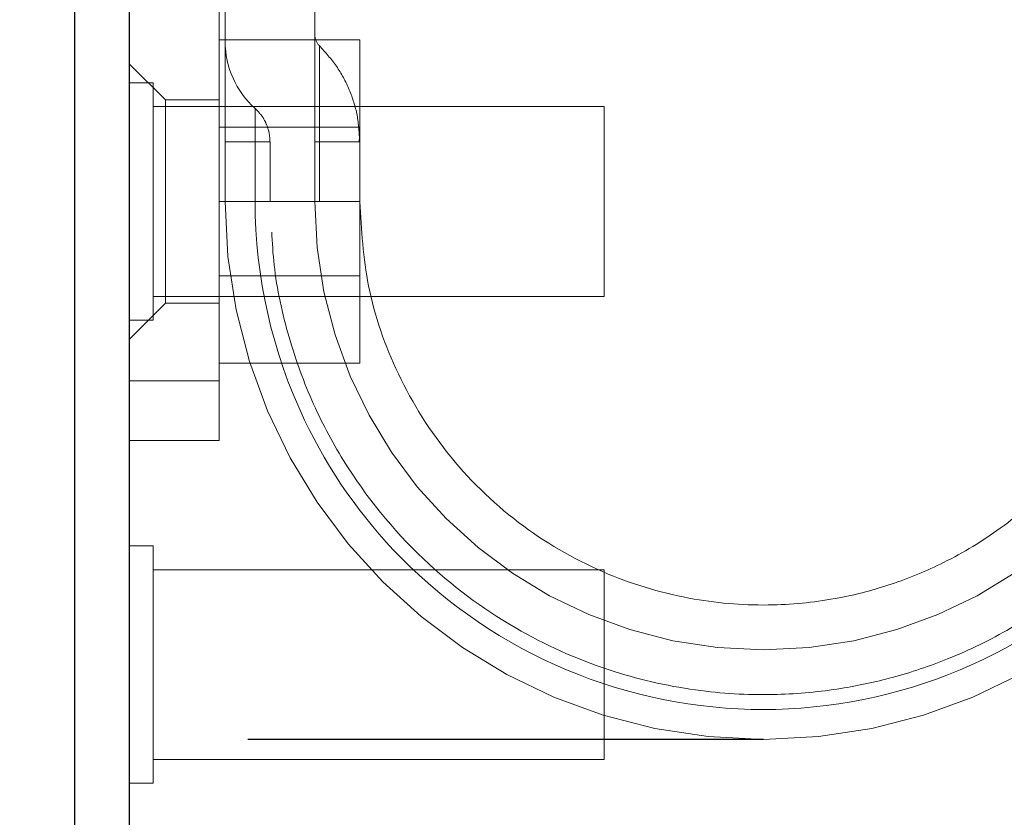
# Model space of a CAD drawing. Header units: inches. Extents: x 0.2 to 10.8, y 0.2 to 8.2.
# Tile 7 of 164: x 2.6681 to 2.7329, y 2.0779 to 2.1305. Entities that reach past the tile are written whole.
import ezdxf

# ---------------------------------------------------------------- set-up
doc = ezdxf.new("R2010")
doc.units = ezdxf.units.IN
doc.header["$MEASUREMENT"] = 0
doc.linetypes.add('HIDDEN', pattern=[0.07500000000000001, 0.05, -0.025])
doc.layers.add('DIMENSIONS', color=140, linetype='Continuous')
doc.styles.add('SLDTEXTSTYLE0', font='TXT', dxfattribs={"width": 0.7})
doc.dimstyles.new('SLDDIMSTYLE1', dxfattribs={"dimtxt": 0.0849609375, "dimasz": 0.13, "dimexe": 0, "dimexo": 0.0625, "dimgap": 0.021240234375, "dimtad": 0, "dimtih": 1, "dimtoh": 1, "dimlfac": 20, "dimrnd": 1e-09, "dimzin": 12, "dimdsep": 46, "dimtxsty": 'SLDTEXTSTYLE0', "dimsah": 1, "dimcen": 0.09, "dimadec": 0, "dimazin": 3, "dimtfac": 1, "dimtmove": 0, "dimatfit": 0, "dimfxl": 0, "dimfrac": 2, "dimtolj": 1, "dimtzin": 12, "dimarcsym": 0})

# ---------------------------------------------------------------- blocks, each defined once
blk = doc.blocks.new('_D_25')
at = {"layer": 'DIMENSIONS'}
for p, q in [((2.537712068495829, 2.179100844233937), (2.537712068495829, 2.429100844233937)), ((2.638548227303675, 2.179100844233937), (2.412712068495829, 2.179100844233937)), ((2.66703492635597, 2.083067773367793), (2.412712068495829, 2.083067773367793)), ((2.537712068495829, 1.863625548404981), (2.537712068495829, 2.083067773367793)), ((2.00551786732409, 1.86362553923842), (1.976987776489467, 1.86362553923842)), ((1.976987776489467, 1.86362553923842), (1.976987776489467, 1.728594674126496)), ((2.25798702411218, 1.86362553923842), (2.286517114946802, 1.86362553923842)), ((2.286517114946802, 1.86362553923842), (2.286517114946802, 1.728594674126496)), ((2.411159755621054, 1.863625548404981), (2.537712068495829, 1.863625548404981)), ((1.976987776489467, 1.728594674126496), (2.00551786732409, 1.728594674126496)), ((2.286517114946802, 1.728594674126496), (2.25798702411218, 1.728594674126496))]:
    blk.add_line(p, q, dxfattribs=at)
for points in [[(2.537712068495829, 2.179100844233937), (2.557712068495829, 2.309100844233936), (2.517712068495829, 2.309100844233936)], [(2.537712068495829, 2.083067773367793), (2.517712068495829, 1.953067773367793), (2.557712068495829, 1.953067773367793)]]:
    blk.add_solid(points, dxfattribs=at)
at = {"layer": 'DIMENSIONS', "char_height": 0.08333333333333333, "attachment_point": 1, "style": 'SLDTEXTSTYLE0'}
for s, insert in [('1.92', (2.00551787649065, 1.990067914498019)), ('48.8', (2.00551786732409, 1.83601698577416))]:
    blk.add_mtext(s, dxfattribs=dict(at, insert=insert))

msp = doc.modelspace()

# ---------------------------------------------------------------- linework, layer by layer
at = {"color": 7, "linetype": 'Continuous', "lineweight": 25}
for p, q in [((2.671702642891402, 1.584500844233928), (2.671702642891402, 2.162255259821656)), ((2.675302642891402, 1.582700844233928), (2.675302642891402, 2.162257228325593))]:
    msp.add_line(p, q, dxfattribs=at)
at = {"color": 7, "linetype": 'HIDDEN', "lineweight": 18}
for p, q in [((2.681208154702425, 2.148028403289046), (2.681208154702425, 2.106689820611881)), ((2.681601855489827, 2.136892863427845), (2.681601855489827, 2.118500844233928)), ((2.68750736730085, 2.118500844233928), (2.68750736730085, 2.136892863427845)), ((2.681208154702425, 2.129150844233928), (2.690458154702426, 2.129150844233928)), ((2.690458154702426, 2.118500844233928), (2.690458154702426, 2.129150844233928)), ((2.677664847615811, 2.125193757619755), (2.675302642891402, 2.127555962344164)), ((2.676865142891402, 2.126313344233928), (2.675302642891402, 2.126313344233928)), ((2.676865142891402, 2.118500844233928), (2.676865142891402, 2.126313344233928)), ((2.677664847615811, 2.125193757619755), (2.677664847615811, 2.111807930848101)), ((2.681208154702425, 2.125193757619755), (2.677664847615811, 2.125193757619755)), ((2.706552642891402, 2.124750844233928), (2.676865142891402, 2.124750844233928)), ((2.706552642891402, 2.118500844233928), (2.706552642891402, 2.124750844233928)), ((2.690458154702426, 2.123398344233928), (2.681208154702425, 2.123398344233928)), ((2.681601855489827, 2.122437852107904), (2.683573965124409, 2.122437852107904)), ((2.681601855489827, 2.122437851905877), (2.683573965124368, 2.122437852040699)), ((2.681601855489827, 2.122437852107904), (2.683573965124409, 2.122437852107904)), ((2.681601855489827, 2.122437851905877), (2.683573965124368, 2.122437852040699)), ((2.681601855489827, 2.122437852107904), (2.683573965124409, 2.122437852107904)), ((2.681601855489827, 2.122437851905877), (2.683573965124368, 2.122437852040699)), ((2.681601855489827, 2.122437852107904), (2.683573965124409, 2.122437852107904)), ((2.681601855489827, 2.122437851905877), (2.683573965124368, 2.122437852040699)), ((2.681601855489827, 2.122437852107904), (2.683573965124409, 2.122437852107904)), ((2.681601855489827, 2.122437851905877), (2.683573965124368, 2.122437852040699)), ((2.681601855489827, 2.122437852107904), (2.683573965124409, 2.122437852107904)), ((2.681601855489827, 2.122437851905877), (2.683573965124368, 2.122437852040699)), ((2.681601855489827, 2.122437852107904), (2.683573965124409, 2.122437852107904)), ((2.681601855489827, 2.122437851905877), (2.683573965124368, 2.122437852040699)), ((2.681601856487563, 2.118500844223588), (2.681601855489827, 2.122437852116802)), ((2.681601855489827, 2.122437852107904), (2.683573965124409, 2.122437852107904)), ((2.681601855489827, 2.122437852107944), (2.681601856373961, 2.11850084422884)), ((2.681601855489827, 2.122437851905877), (2.683573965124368, 2.122437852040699)), ((2.683573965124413, 2.122437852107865), (2.683573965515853, 2.118500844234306)), ((2.683573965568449, 2.118500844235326), (2.683573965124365, 2.122437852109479)), ((2.683573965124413, 2.122437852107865), (2.683573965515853, 2.118500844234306)), ((2.683573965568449, 2.118500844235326), (2.683573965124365, 2.122437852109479)), ((2.683573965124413, 2.122437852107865), (2.683573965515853, 2.118500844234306)), ((2.683573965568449, 2.118500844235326), (2.683573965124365, 2.122437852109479)), ((2.683573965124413, 2.122437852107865), (2.683573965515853, 2.118500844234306)), ((2.683573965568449, 2.118500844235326), (2.683573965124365, 2.122437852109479)), ((2.683573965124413, 2.122437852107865), (2.683573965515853, 2.118500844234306)), ((2.683573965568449, 2.118500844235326), (2.683573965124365, 2.122437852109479)), ((2.683573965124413, 2.122437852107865), (2.683573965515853, 2.118500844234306)), ((2.683573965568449, 2.118500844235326), (2.683573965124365, 2.122437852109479)), ((2.683573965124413, 2.122437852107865), (2.683573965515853, 2.118500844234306)), ((2.683573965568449, 2.118500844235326), (2.683573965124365, 2.122437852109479)), ((2.683573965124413, 2.122437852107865), (2.683573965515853, 2.118500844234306)), ((2.683573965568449, 2.118500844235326), (2.683573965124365, 2.122437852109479)), ((2.68455461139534, 2.118500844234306), (2.68455461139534, 2.12243785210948)), ((2.68750736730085, 2.122437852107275), (2.687802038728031, 2.122437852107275)), ((2.68750736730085, 2.122437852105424), (2.687802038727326, 2.122437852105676)), ((2.68750736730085, 2.122437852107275), (2.687802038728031, 2.122437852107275)), ((2.68750736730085, 2.122437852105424), (2.687802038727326, 2.122437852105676)), ((2.68750736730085, 2.122437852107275), (2.687802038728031, 2.122437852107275)), ((2.68750736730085, 2.122437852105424), (2.687802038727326, 2.122437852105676)), ((2.68750736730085, 2.122437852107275), (2.687802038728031, 2.122437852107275)), ((2.68750736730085, 2.122437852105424), (2.687802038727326, 2.122437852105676)), ((2.68750736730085, 2.122437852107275), (2.687802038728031, 2.122437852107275)), ((2.68750736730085, 2.122437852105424), (2.687802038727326, 2.122437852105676)), ((2.68750736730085, 2.122437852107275), (2.687802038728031, 2.122437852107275)), ((2.68750736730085, 2.122437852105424), (2.687802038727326, 2.122437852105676)), ((2.68750736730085, 2.122437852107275), (2.687802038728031, 2.122437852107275)), ((2.68750736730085, 2.122437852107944), (2.687507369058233, 2.118500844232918)), ((2.68750736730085, 2.122437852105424), (2.687802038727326, 2.122437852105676)), ((2.68750736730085, 2.122437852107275), (2.687802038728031, 2.122437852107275)), ((2.68750736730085, 2.122437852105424), (2.687802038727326, 2.122437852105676)), ((2.687802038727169, 2.122437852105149), (2.687802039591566, 2.118500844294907)), ((2.687802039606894, 2.118500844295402), (2.687802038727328, 2.122437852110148)), ((2.687802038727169, 2.122437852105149), (2.687802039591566, 2.118500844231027)), ((2.687802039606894, 2.118500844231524), (2.687802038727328, 2.122437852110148)), ((2.687802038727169, 2.122437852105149), (2.687802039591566, 2.118500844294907)), ((2.687802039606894, 2.118500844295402), (2.687802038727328, 2.122437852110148)), ((2.687802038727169, 2.122437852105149), (2.687802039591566, 2.118500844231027)), ((2.687802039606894, 2.118500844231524), (2.687802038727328, 2.122437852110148)), ((2.687802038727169, 2.122437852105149), (2.687802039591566, 2.118500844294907)), ((2.687802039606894, 2.118500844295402), (2.687802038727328, 2.122437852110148)), ((2.687802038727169, 2.122437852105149), (2.687802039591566, 2.118500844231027)), ((2.687802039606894, 2.118500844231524), (2.687802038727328, 2.122437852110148)), ((2.687802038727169, 2.122437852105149), (2.687802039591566, 2.118500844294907)), ((2.687802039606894, 2.118500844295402), (2.687802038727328, 2.122437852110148)), ((2.687802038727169, 2.122437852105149), (2.687802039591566, 2.118500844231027)), ((2.687802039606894, 2.118500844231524), (2.687802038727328, 2.122437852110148)), ((2.690370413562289, 2.122437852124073), (2.690284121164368, 2.122437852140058)), ((2.690370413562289, 2.122437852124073), (2.690284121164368, 2.122437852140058)), ((2.690370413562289, 2.122437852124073), (2.690284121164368, 2.122437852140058)), ((2.690370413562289, 2.122437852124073), (2.690284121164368, 2.122437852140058)), ((2.690370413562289, 2.122437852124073), (2.690284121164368, 2.122437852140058)), ((2.690370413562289, 2.122437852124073), (2.690284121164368, 2.122437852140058)), ((2.690370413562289, 2.122437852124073), (2.690284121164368, 2.122437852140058)), ((2.690370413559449, 2.122437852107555), (2.690457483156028, 2.122437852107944)), ((2.690457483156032, 2.118500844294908), (2.690457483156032, 2.122437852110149)), ((2.676865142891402, 2.110688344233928), (2.676865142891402, 2.118500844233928)), ((2.681208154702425, 2.118500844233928), (2.690458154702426, 2.118500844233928)), ((2.690458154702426, 2.107850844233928), (2.690458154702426, 2.118500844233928)), ((2.706552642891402, 2.112250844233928), (2.706552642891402, 2.118500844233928)), ((2.681208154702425, 2.113603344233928), (2.690458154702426, 2.113603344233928)), ((2.676865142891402, 2.112250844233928), (2.706552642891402, 2.112250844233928)), ((2.675302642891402, 2.109445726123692), (2.677664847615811, 2.111807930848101)), ((2.677664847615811, 2.111807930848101), (2.681208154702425, 2.111807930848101)), ((2.675302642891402, 2.110688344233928), (2.676865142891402, 2.110688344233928)), ((2.681208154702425, 2.107850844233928), (2.690458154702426, 2.107850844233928)), ((2.681208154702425, 2.106689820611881), (2.675302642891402, 2.106689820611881)), ((2.675302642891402, 2.106689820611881), (2.681208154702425, 2.106689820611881)), ((2.681208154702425, 2.106689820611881), (2.675302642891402, 2.106689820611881)), ((2.675302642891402, 2.106689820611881), (2.681208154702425, 2.106689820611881)), ((2.681208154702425, 2.106689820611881), (2.675302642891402, 2.106689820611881)), ((2.675302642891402, 2.106689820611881), (2.681208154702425, 2.106689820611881)), ((2.681208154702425, 2.106689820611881), (2.675302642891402, 2.106689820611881)), ((2.675302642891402, 2.106689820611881), (2.681208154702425, 2.106689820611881)), ((2.681208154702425, 2.106689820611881), (2.681208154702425, 2.102752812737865)), ((2.681208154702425, 2.102752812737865), (2.675302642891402, 2.102752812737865)), ((2.676865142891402, 2.095813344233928), (2.675302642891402, 2.095813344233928)), ((2.676865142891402, 2.088000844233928), (2.676865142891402, 2.095813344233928)), ((2.706552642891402, 2.094250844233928), (2.676865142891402, 2.094250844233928)), ((2.706552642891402, 2.088000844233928), (2.706552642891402, 2.094250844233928)), ((2.676865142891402, 2.080188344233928), (2.676865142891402, 2.088000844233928)), ((2.706552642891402, 2.081750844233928), (2.706552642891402, 2.088000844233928)), ((2.676865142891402, 2.081750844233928), (2.706552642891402, 2.081750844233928)), ((2.675302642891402, 2.080188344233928), (2.676865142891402, 2.080188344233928))]:
    msp.add_line(p, q, dxfattribs=at)
for centre, radius, end in [((2.68750736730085, 2.129040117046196), 0.005905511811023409, 228.2366022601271), ((2.688491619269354, 2.129466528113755), 0.0009842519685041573, 225.52372756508), ((2.717034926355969, 2.118500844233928), 0.03543307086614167, 0), ((2.717034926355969, 2.118500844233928), 0.0295275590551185, 0)]:
    msp.add_arc(centre, radius, 180, end, dxfattribs=at)
for points, knots in [([(2.687802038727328, 2.122437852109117), (2.687802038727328, 2.124100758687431), (2.687802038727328, 2.12655931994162), (2.687802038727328, 2.12843469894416), (2.687802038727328, 2.128928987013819), (2.687802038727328, 2.128434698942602), (2.687802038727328, 2.126559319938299), (2.687802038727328, 2.124100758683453), (2.687802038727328, 2.122437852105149)], [6.283185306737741, 6.283185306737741, 6.283185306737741, 6.283185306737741, 7.068583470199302, 7.461282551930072, 7.853981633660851, 8.24668071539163, 8.63937979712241, 9.42477796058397, 9.42477796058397, 9.42477796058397, 9.42477796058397]), ([(2.687802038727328, 2.122437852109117), (2.687802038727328, 2.124100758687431), (2.687802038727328, 2.12655931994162), (2.687802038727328, 2.12843469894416), (2.687802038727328, 2.128928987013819), (2.687802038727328, 2.128434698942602), (2.687802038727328, 2.126559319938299), (2.687802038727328, 2.124100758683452), (2.687802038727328, 2.122437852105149)], [6.283185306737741, 6.283185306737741, 6.283185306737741, 6.283185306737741, 7.068583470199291, 7.46128255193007, 7.85398163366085, 8.24668071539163, 8.6393797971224, 9.42477796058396, 9.42477796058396, 9.42477796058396, 9.42477796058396]), ([(2.687802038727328, 2.122437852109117), (2.687802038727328, 2.124100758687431), (2.687802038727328, 2.12655931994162), (2.687802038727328, 2.12843469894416), (2.687802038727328, 2.128928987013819), (2.687802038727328, 2.128434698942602), (2.687802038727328, 2.126559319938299), (2.687802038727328, 2.124100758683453), (2.687802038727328, 2.122437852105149)], [6.283185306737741, 6.283185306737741, 6.283185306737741, 6.283185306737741, 7.068583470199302, 7.461282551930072, 7.853981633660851, 8.24668071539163, 8.63937979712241, 9.42477796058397, 9.42477796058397, 9.42477796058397, 9.42477796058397]), ([(2.687802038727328, 2.122437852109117), (2.687802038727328, 2.124100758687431), (2.687802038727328, 2.12655931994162), (2.687802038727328, 2.12843469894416), (2.687802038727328, 2.128928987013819), (2.687802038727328, 2.128434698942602), (2.687802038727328, 2.126559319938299), (2.687802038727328, 2.124100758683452), (2.687802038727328, 2.122437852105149)], [6.283185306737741, 6.283185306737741, 6.283185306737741, 6.283185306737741, 7.068583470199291, 7.46128255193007, 7.85398163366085, 8.24668071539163, 8.6393797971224, 9.42477796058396, 9.42477796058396, 9.42477796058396, 9.42477796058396]), ([(2.687802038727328, 2.122437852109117), (2.687802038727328, 2.124100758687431), (2.687802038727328, 2.12655931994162), (2.687802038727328, 2.12843469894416), (2.687802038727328, 2.128928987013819), (2.687802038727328, 2.128434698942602), (2.687802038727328, 2.126559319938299), (2.687802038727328, 2.124100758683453), (2.687802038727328, 2.122437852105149)], [6.283185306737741, 6.283185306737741, 6.283185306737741, 6.283185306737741, 7.068583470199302, 7.461282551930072, 7.853981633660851, 8.24668071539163, 8.63937979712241, 9.42477796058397, 9.42477796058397, 9.42477796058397, 9.42477796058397]), ([(2.687802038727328, 2.122437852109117), (2.687802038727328, 2.124100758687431), (2.687802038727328, 2.12655931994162), (2.687802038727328, 2.12843469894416), (2.687802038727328, 2.128928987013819), (2.687802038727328, 2.128434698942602), (2.687802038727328, 2.126559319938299), (2.687802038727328, 2.124100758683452), (2.687802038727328, 2.122437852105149)], [6.283185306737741, 6.283185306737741, 6.283185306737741, 6.283185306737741, 7.068583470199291, 7.46128255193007, 7.85398163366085, 8.24668071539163, 8.6393797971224, 9.42477796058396, 9.42477796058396, 9.42477796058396, 9.42477796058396]), ([(2.687802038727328, 2.122437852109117), (2.687802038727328, 2.124100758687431), (2.687802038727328, 2.12655931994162), (2.687802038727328, 2.12843469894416), (2.687802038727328, 2.128928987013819), (2.687802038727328, 2.128434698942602), (2.687802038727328, 2.126559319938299), (2.687802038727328, 2.124100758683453), (2.687802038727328, 2.122437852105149)], [6.283185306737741, 6.283185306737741, 6.283185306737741, 6.283185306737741, 7.068583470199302, 7.461282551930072, 7.853981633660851, 8.24668071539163, 8.63937979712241, 9.42477796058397, 9.42477796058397, 9.42477796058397, 9.42477796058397]), ([(2.687802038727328, 2.122437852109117), (2.687802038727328, 2.124100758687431), (2.687802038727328, 2.12655931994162), (2.687802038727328, 2.12843469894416), (2.687802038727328, 2.128928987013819), (2.687802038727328, 2.128434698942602), (2.687802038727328, 2.126559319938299), (2.687802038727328, 2.124100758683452), (2.687802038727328, 2.122437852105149)], [6.283185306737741, 6.283185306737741, 6.283185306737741, 6.283185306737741, 7.068583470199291, 7.46128255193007, 7.85398163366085, 8.24668071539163, 8.6393797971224, 9.42477796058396, 9.42477796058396, 9.42477796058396, 9.42477796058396]), ([(2.690457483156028, 2.122437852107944), (2.690424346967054, 2.123025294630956), (2.690358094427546, 2.124199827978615), (2.689815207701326, 2.125888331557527), (2.688988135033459, 2.127456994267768), (2.688197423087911, 2.128328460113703), (2.687802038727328, 2.128764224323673)], [0, 0, 0, 0, 0.2500292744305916, 0.4999088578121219, 0.749936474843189, 1, 1, 1, 1]), ([(2.683573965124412, 2.122437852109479), (2.683573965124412, 2.122725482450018), (2.683573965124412, 2.12301299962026), (2.683573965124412, 2.12354447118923), (2.683573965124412, 2.123788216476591), (2.683573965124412, 2.124194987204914), (2.683573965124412, 2.124357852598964), (2.683573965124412, 2.124577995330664), (2.683573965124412, 2.124635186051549), (2.683573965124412, 2.124635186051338), (2.683573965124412, 2.124577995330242), (2.683573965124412, 2.124357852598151), (2.683573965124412, 2.124194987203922), (2.683573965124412, 2.1237882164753), (2.683573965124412, 2.123544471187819), (2.683573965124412, 2.123012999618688), (2.683573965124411, 2.122725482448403), (2.683573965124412, 2.122437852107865)], [0, 0, 0, 0, 0.125, 0.125, 0.25, 0.25, 0.375, 0.375, 0.5, 0.5, 0.625, 0.625, 0.75, 0.75, 0.875, 0.875, 1, 1, 1, 1]), ([(2.683573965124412, 2.122437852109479), (2.683573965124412, 2.122725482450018), (2.683573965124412, 2.12301299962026), (2.683573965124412, 2.12354447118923), (2.683573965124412, 2.123788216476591), (2.683573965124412, 2.124194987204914), (2.683573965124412, 2.124357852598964), (2.683573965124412, 2.124577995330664), (2.683573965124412, 2.124635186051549), (2.683573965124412, 2.124635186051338), (2.683573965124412, 2.124577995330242), (2.683573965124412, 2.124357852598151), (2.683573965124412, 2.124194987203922), (2.683573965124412, 2.1237882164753), (2.683573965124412, 2.123544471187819), (2.683573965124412, 2.123012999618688), (2.683573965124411, 2.122725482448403), (2.683573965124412, 2.122437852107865)], [0, 0, 0, 0, 0.125, 0.125, 0.25, 0.25, 0.375, 0.375, 0.5, 0.5, 0.625, 0.625, 0.75, 0.75, 0.875, 0.875, 1, 1, 1, 1]), ([(2.683573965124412, 2.122437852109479), (2.683573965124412, 2.122725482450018), (2.683573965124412, 2.12301299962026), (2.683573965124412, 2.12354447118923), (2.683573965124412, 2.123788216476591), (2.683573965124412, 2.124194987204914), (2.683573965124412, 2.124357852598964), (2.683573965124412, 2.124577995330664), (2.683573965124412, 2.124635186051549), (2.683573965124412, 2.124635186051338), (2.683573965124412, 2.124577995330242), (2.683573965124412, 2.124357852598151), (2.683573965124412, 2.124194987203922), (2.683573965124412, 2.1237882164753), (2.683573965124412, 2.123544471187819), (2.683573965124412, 2.123012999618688), (2.683573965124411, 2.122725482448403), (2.683573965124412, 2.122437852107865)], [0, 0, 0, 0, 0.125, 0.125, 0.25, 0.25, 0.375, 0.375, 0.5, 0.5, 0.625, 0.625, 0.75, 0.75, 0.875, 0.875, 1, 1, 1, 1]), ([(2.683573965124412, 2.122437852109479), (2.683573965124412, 2.122725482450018), (2.683573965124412, 2.12301299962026), (2.683573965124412, 2.12354447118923), (2.683573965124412, 2.123788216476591), (2.683573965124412, 2.124194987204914), (2.683573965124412, 2.124357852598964), (2.683573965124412, 2.124577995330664), (2.683573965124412, 2.124635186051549), (2.683573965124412, 2.124635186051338), (2.683573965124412, 2.124577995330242), (2.683573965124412, 2.124357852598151), (2.683573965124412, 2.124194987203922), (2.683573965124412, 2.1237882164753), (2.683573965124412, 2.123544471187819), (2.683573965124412, 2.123012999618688), (2.683573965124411, 2.122725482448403), (2.683573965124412, 2.122437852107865)], [0, 0, 0, 0, 0.125, 0.125, 0.25, 0.25, 0.375, 0.375, 0.5, 0.5, 0.625, 0.625, 0.75, 0.75, 0.875, 0.875, 1, 1, 1, 1]), ([(2.683573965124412, 2.122437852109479), (2.683573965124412, 2.122725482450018), (2.683573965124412, 2.12301299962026), (2.683573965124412, 2.12354447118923), (2.683573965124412, 2.123788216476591), (2.683573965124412, 2.124194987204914), (2.683573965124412, 2.124357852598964), (2.683573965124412, 2.124577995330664), (2.683573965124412, 2.124635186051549), (2.683573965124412, 2.124635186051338), (2.683573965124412, 2.124577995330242), (2.683573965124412, 2.124357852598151), (2.683573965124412, 2.124194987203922), (2.683573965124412, 2.1237882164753), (2.683573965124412, 2.123544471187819), (2.683573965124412, 2.123012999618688), (2.683573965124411, 2.122725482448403), (2.683573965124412, 2.122437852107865)], [0, 0, 0, 0, 0.125, 0.125, 0.25, 0.25, 0.375, 0.375, 0.5, 0.5, 0.625, 0.625, 0.75, 0.75, 0.875, 0.875, 1, 1, 1, 1]), ([(2.683573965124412, 2.122437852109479), (2.683573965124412, 2.122725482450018), (2.683573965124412, 2.12301299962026), (2.683573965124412, 2.12354447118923), (2.683573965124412, 2.123788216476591), (2.683573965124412, 2.124194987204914), (2.683573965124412, 2.124357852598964), (2.683573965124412, 2.124577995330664), (2.683573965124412, 2.124635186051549), (2.683573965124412, 2.124635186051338), (2.683573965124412, 2.124577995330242), (2.683573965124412, 2.124357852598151), (2.683573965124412, 2.124194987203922), (2.683573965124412, 2.1237882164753), (2.683573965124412, 2.123544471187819), (2.683573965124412, 2.123012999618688), (2.683573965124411, 2.122725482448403), (2.683573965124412, 2.122437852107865)], [0, 0, 0, 0, 0.125, 0.125, 0.25, 0.25, 0.375, 0.375, 0.5, 0.5, 0.625, 0.625, 0.75, 0.75, 0.875, 0.875, 1, 1, 1, 1]), ([(2.683573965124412, 2.122437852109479), (2.683573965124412, 2.122725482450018), (2.683573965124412, 2.12301299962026), (2.683573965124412, 2.12354447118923), (2.683573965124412, 2.123788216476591), (2.683573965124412, 2.124194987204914), (2.683573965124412, 2.124357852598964), (2.683573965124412, 2.124577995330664), (2.683573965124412, 2.124635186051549), (2.683573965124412, 2.124635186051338), (2.683573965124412, 2.124577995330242), (2.683573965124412, 2.124357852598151), (2.683573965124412, 2.124194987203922), (2.683573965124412, 2.1237882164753), (2.683573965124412, 2.123544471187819), (2.683573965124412, 2.123012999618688), (2.683573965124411, 2.122725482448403), (2.683573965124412, 2.122437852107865)], [0, 0, 0, 0, 0.125, 0.125, 0.25, 0.25, 0.375, 0.375, 0.5, 0.5, 0.625, 0.625, 0.75, 0.75, 0.875, 0.875, 1, 1, 1, 1]), ([(2.683573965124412, 2.122437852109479), (2.683573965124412, 2.122725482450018), (2.683573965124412, 2.12301299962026), (2.683573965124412, 2.12354447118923), (2.683573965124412, 2.123788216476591), (2.683573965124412, 2.124194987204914), (2.683573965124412, 2.124357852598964), (2.683573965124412, 2.124577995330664), (2.683573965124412, 2.124635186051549), (2.683573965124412, 2.124635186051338), (2.683573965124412, 2.124577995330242), (2.683573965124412, 2.124357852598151), (2.683573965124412, 2.124194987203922), (2.683573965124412, 2.1237882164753), (2.683573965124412, 2.123544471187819), (2.683573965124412, 2.123012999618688), (2.683573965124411, 2.122725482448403), (2.683573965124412, 2.122437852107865)], [0, 0, 0, 0, 0.125, 0.125, 0.25, 0.25, 0.375, 0.375, 0.5, 0.5, 0.625, 0.625, 0.75, 0.75, 0.875, 0.875, 1, 1, 1, 1]), ([(2.684554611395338, 2.122437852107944), (2.684541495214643, 2.122644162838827), (2.684515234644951, 2.123057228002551), (2.684311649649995, 2.123647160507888), (2.684009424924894, 2.124193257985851), (2.683719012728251, 2.124487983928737), (2.68357396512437, 2.124635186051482)], [0, 0, 0, 0, 0.2497858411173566, 0.5001088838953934, 0.7503272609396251, 1, 1, 1, 1]), ([(2.690413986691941, 2.122437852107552), (2.690420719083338, 2.122487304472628), (2.690433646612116, 2.122582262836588), (2.690447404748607, 2.122620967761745), (2.690456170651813, 2.122579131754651), (2.690457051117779, 2.122484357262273), (2.690457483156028, 2.122437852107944)], [0, 0, 0, 0, 0.2770954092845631, 0.532078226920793, 0.7703941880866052, 1, 1, 1, 1]), ([(2.687802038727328, 2.122437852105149), (2.68819519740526, 2.122437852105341), (2.688981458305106, 2.122437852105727), (2.689791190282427, 2.122437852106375), (2.690067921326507, 2.122437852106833), (2.690192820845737, 2.122437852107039)], [0, 0, 0, 0, 0.3543137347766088, 0.7085765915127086, 1, 1, 1, 1]), ([(2.690192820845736, 2.122437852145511), (2.690067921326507, 2.122437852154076), (2.689791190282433, 2.122437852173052), (2.688981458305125, 2.122437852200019), (2.688195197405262, 2.122437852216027), (2.687802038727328, 2.122437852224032)], [0, 0, 0, 0, 0.2914234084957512, 0.6456862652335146, 1, 1, 1, 1]), ([(2.687802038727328, 2.122437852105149), (2.68819519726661, 2.122437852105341), (2.688981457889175, 2.122437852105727), (2.68979118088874, 2.122437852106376), (2.690067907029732, 2.122437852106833), (2.690192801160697, 2.122437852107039)], [0, 0, 0, 0, 0.3543185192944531, 0.7085861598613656, 1, 1, 1, 1]), ([(2.690192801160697, 2.122437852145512), (2.690067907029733, 2.122437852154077), (2.689791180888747, 2.122437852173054), (2.688981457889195, 2.122437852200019), (2.688195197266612, 2.122437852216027), (2.687802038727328, 2.122437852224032)], [0, 0, 0, 0, 0.2914138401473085, 0.6456814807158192, 1, 1, 1, 1]), ([(2.687802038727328, 2.122437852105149), (2.68819519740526, 2.122437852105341), (2.688981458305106, 2.122437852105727), (2.689791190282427, 2.122437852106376), (2.690067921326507, 2.122437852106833), (2.690192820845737, 2.122437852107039)], [0, 0, 0, 0, 0.3543137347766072, 0.708576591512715, 0.9999999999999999, 0.9999999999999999, 0.9999999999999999, 0.9999999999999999]), ([(2.690192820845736, 2.122437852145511), (2.690067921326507, 2.122437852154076), (2.689791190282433, 2.122437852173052), (2.688981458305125, 2.122437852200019), (2.688195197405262, 2.122437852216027), (2.687802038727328, 2.122437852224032)], [0, 0, 0, 0, 0.2914234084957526, 0.6456862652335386, 1, 1, 1, 1]), ([(2.687802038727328, 2.122437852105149), (2.68819519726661, 2.122437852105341), (2.688981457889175, 2.122437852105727), (2.68979118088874, 2.122437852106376), (2.690067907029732, 2.122437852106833), (2.690192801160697, 2.122437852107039)], [0, 0, 0, 0, 0.3543185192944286, 0.708586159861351, 1, 1, 1, 1]), ([(2.690192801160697, 2.122437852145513), (2.690067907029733, 2.122437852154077), (2.689791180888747, 2.122437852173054), (2.688981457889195, 2.122437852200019), (2.688195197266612, 2.122437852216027), (2.687802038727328, 2.122437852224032)], [0, 0, 0, 0, 0.291413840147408, 0.6456814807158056, 1, 1, 1, 1]), ([(2.687802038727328, 2.122437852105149), (2.68819519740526, 2.122437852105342), (2.688981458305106, 2.122437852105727), (2.689791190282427, 2.122437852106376), (2.690067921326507, 2.122437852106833), (2.690192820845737, 2.122437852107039)], [0, 0, 0, 0, 0.3543137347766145, 0.7085765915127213, 1, 1, 1, 1]), ([(2.690192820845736, 2.122437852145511), (2.690067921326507, 2.122437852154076), (2.689791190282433, 2.122437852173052), (2.688981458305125, 2.122437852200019), (2.688195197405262, 2.122437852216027), (2.687802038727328, 2.122437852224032)], [0, 0, 0, 0, 0.2914234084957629, 0.6456862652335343, 1, 1, 1, 1]), ([(2.687802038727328, 2.122437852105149), (2.68819519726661, 2.122437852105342), (2.688981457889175, 2.122437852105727), (2.68979118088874, 2.122437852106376), (2.690067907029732, 2.122437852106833), (2.690192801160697, 2.122437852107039)], [0, 0, 0, 0, 0.3543185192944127, 0.7085861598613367, 1, 1, 1, 1]), ([(2.690192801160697, 2.122437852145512), (2.690067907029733, 2.122437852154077), (2.689791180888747, 2.122437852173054), (2.688981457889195, 2.122437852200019), (2.688195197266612, 2.122437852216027), (2.687802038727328, 2.122437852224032)], [0, 0, 0, 0, 0.2914138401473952, 0.6456814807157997, 1, 1, 1, 1]), ([(2.687802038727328, 2.122437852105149), (2.688198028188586, 2.122437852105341), (2.688989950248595, 2.122437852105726), (2.689807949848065, 2.122437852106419), (2.690288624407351, 2.122437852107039), (2.69035000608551, 2.122437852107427), (2.690370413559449, 2.122437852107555)], [0, 0, 0, 0, 0.2859748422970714, 0.5719086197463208, 0.8576731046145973, 1, 1, 1, 1]), ([(2.690192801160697, 2.122437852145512), (2.690067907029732, 2.122437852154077), (2.689791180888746, 2.122437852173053), (2.688981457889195, 2.122437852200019), (2.688195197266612, 2.122437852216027), (2.687802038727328, 2.122437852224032)], [0, 0, 0, 0, 0.2914138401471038, 0.6456814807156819, 1, 1, 1, 1]), ([(2.687802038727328, 2.122437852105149), (2.68819519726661, 2.122437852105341), (2.688981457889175, 2.122437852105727), (2.68979118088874, 2.122437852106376), (2.690067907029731, 2.122437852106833), (2.690192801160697, 2.122437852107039)], [0, 0, 0, 0, 0.3543185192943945, 0.708586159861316, 1, 1, 1, 1]), ([(2.690192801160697, 2.122437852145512), (2.690067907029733, 2.122437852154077), (2.689791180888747, 2.122437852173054), (2.688981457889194, 2.122437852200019), (2.688195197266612, 2.122437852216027), (2.687802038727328, 2.122437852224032)], [0, 0, 0, 0, 0.2914138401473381, 0.6456814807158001, 1, 1, 1, 1]), ([(2.750496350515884, 2.11850084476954), (2.750502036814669, 2.113538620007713), (2.748534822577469, 2.104891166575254), (2.740928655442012, 2.094017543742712), (2.730331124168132, 2.086824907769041), (2.717034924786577, 2.084148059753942), (2.703738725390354, 2.086824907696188), (2.693141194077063, 2.094017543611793), (2.685535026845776, 2.104891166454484), (2.683567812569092, 2.113538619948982), (2.683573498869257, 2.118500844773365)], [4.71241410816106, 4.71241410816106, 4.71241410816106, 4.71241410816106, 5.15721612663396, 5.48839215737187, 5.88580339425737, 6.28321463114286, 6.68062586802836, 7.07803710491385, 7.40921313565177, 7.854015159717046, 7.854015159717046, 7.854015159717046, 7.854015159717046]), ([(2.750496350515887, 2.11850084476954), (2.750502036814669, 2.113538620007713), (2.748534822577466, 2.104891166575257), (2.740928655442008, 2.094017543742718), (2.730331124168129, 2.08682490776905), (2.717034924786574, 2.084148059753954), (2.703738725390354, 2.086824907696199), (2.693141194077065, 2.094017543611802), (2.685535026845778, 2.104891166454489), (2.683567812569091, 2.113538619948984), (2.683573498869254, 2.118500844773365)], [4.71241410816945, 4.71241410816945, 4.71241410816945, 4.71241410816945, 5.15721612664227, 5.4883921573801, 5.8858033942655, 6.2832146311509, 6.68062586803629, 7.07803710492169, 7.40921313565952, 7.854015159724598, 7.854015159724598, 7.854015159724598, 7.854015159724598]), ([(2.750496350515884, 2.11850084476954), (2.750502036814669, 2.113538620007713), (2.748534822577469, 2.104891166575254), (2.740928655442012, 2.094017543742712), (2.730331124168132, 2.086824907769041), (2.717034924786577, 2.084148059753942), (2.703738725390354, 2.086824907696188), (2.693141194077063, 2.094017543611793), (2.685535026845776, 2.104891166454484), (2.683567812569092, 2.113538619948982), (2.683573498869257, 2.118500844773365)], [4.71241410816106, 4.71241410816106, 4.71241410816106, 4.71241410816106, 5.15721612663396, 5.48839215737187, 5.88580339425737, 6.28321463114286, 6.68062586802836, 7.07803710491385, 7.40921313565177, 7.854015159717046, 7.854015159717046, 7.854015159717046, 7.854015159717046]), ([(2.750496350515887, 2.11850084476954), (2.750502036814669, 2.113538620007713), (2.748534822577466, 2.104891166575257), (2.740928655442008, 2.094017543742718), (2.730331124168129, 2.08682490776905), (2.717034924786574, 2.084148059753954), (2.703738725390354, 2.086824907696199), (2.693141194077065, 2.094017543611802), (2.685535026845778, 2.104891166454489), (2.683567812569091, 2.113538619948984), (2.683573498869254, 2.118500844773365)], [4.71241410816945, 4.71241410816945, 4.71241410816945, 4.71241410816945, 5.15721612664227, 5.4883921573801, 5.8858033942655, 6.2832146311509, 6.68062586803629, 7.07803710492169, 7.40921313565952, 7.854015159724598, 7.854015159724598, 7.854015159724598, 7.854015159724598]), ([(2.750496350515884, 2.11850084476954), (2.750502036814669, 2.113538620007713), (2.748534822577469, 2.104891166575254), (2.740928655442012, 2.094017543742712), (2.730331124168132, 2.086824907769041), (2.717034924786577, 2.084148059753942), (2.703738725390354, 2.086824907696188), (2.693141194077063, 2.094017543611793), (2.685535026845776, 2.104891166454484), (2.683567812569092, 2.113538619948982), (2.683573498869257, 2.118500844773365)], [4.71241410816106, 4.71241410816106, 4.71241410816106, 4.71241410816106, 5.15721612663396, 5.48839215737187, 5.88580339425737, 6.28321463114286, 6.68062586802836, 7.07803710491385, 7.40921313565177, 7.854015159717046, 7.854015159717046, 7.854015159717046, 7.854015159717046]), ([(2.750496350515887, 2.11850084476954), (2.750502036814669, 2.113538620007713), (2.748534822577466, 2.104891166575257), (2.740928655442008, 2.094017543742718), (2.730331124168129, 2.08682490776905), (2.717034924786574, 2.084148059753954), (2.703738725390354, 2.086824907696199), (2.693141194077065, 2.094017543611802), (2.685535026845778, 2.104891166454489), (2.683567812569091, 2.113538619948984), (2.683573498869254, 2.118500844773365)], [4.71241410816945, 4.71241410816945, 4.71241410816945, 4.71241410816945, 5.15721612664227, 5.4883921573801, 5.8858033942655, 6.2832146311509, 6.68062586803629, 7.07803710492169, 7.40921313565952, 7.854015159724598, 7.854015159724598, 7.854015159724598, 7.854015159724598]), ([(2.750496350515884, 2.11850084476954), (2.750502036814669, 2.113538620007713), (2.748534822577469, 2.104891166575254), (2.740928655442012, 2.094017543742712), (2.730331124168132, 2.086824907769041), (2.717034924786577, 2.084148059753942), (2.703738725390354, 2.086824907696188), (2.693141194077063, 2.094017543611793), (2.685535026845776, 2.104891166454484), (2.683567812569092, 2.113538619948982), (2.683573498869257, 2.118500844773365)], [4.71241410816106, 4.71241410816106, 4.71241410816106, 4.71241410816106, 5.15721612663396, 5.48839215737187, 5.88580339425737, 6.28321463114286, 6.68062586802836, 7.07803710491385, 7.40921313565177, 7.854015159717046, 7.854015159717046, 7.854015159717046, 7.854015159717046]), ([(2.750496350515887, 2.11850084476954), (2.750502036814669, 2.113538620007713), (2.748534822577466, 2.104891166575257), (2.740928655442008, 2.094017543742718), (2.730331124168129, 2.08682490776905), (2.717034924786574, 2.084148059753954), (2.703738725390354, 2.086824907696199), (2.693141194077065, 2.094017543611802), (2.685535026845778, 2.104891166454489), (2.683567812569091, 2.113538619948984), (2.683573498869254, 2.118500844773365)], [4.71241410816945, 4.71241410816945, 4.71241410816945, 4.71241410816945, 5.15721612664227, 5.4883921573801, 5.8858033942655, 6.2832146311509, 6.68062586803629, 7.07803710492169, 7.40921313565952, 7.854015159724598, 7.854015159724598, 7.854015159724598, 7.854015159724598]), ([(2.683573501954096, 2.118500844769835), (2.683567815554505, 2.113538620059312), (2.685535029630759, 2.104891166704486), (2.693141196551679, 2.094017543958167), (2.703738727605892, 2.086824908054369), (2.717034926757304, 2.084148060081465), (2.730331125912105, 2.086824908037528), (2.740928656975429, 2.094017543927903), (2.748534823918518, 2.10489116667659), (2.750502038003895, 2.113538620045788), (2.750496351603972, 2.118500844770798)], [4.712364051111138, 4.712364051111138, 4.712364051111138, 4.712364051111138, 5.157166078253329, 5.4883421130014, 5.88575335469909, 6.28316459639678, 6.680575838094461, 7.07798707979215, 7.409163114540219, 7.853965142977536, 7.853965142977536, 7.853965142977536, 7.853965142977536]), ([(2.683573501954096, 2.118500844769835), (2.683567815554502, 2.113538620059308), (2.685535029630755, 2.104891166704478), (2.693141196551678, 2.094017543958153), (2.703738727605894, 2.086824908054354), (2.717034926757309, 2.084148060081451), (2.730331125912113, 2.086824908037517), (2.740928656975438, 2.094017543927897), (2.748534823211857, 2.104891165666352), (2.750502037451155, 2.113538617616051), (2.750496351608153, 2.118500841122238)], [4.712364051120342, 4.712364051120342, 4.712364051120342, 4.712364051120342, 5.15716607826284, 5.488342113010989, 5.885753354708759, 6.28316459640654, 6.68057583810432, 7.077987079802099, 7.40916311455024, 7.85396503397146, 7.85396503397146, 7.85396503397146, 7.85396503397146]), ([(2.683573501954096, 2.118500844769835), (2.683567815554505, 2.113538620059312), (2.685535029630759, 2.104891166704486), (2.693141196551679, 2.094017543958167), (2.703738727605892, 2.086824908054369), (2.717034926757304, 2.084148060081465), (2.730331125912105, 2.086824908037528), (2.740928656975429, 2.094017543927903), (2.748534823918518, 2.10489116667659), (2.750502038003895, 2.113538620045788), (2.750496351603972, 2.118500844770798)], [4.712364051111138, 4.712364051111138, 4.712364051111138, 4.712364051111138, 5.157166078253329, 5.4883421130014, 5.88575335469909, 6.28316459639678, 6.680575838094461, 7.07798707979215, 7.409163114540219, 7.853965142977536, 7.853965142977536, 7.853965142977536, 7.853965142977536]), ([(2.683573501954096, 2.118500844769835), (2.683567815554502, 2.113538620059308), (2.685535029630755, 2.104891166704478), (2.693141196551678, 2.094017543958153), (2.703738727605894, 2.086824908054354), (2.717034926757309, 2.084148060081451), (2.730331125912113, 2.086824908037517), (2.740928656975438, 2.094017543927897), (2.748534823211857, 2.104891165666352), (2.750502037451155, 2.113538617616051), (2.750496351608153, 2.118500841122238)], [4.712364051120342, 4.712364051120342, 4.712364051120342, 4.712364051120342, 5.15716607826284, 5.488342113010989, 5.885753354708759, 6.28316459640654, 6.68057583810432, 7.077987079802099, 7.40916311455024, 7.85396503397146, 7.85396503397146, 7.85396503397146, 7.85396503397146]), ([(2.683573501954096, 2.118500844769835), (2.683567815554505, 2.113538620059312), (2.685535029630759, 2.104891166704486), (2.693141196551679, 2.094017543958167), (2.703738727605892, 2.086824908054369), (2.717034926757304, 2.084148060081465), (2.730331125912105, 2.086824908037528), (2.740928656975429, 2.094017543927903), (2.748534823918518, 2.10489116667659), (2.750502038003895, 2.113538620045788), (2.750496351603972, 2.118500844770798)], [4.712364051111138, 4.712364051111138, 4.712364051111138, 4.712364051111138, 5.157166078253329, 5.4883421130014, 5.88575335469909, 6.28316459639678, 6.680575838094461, 7.07798707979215, 7.409163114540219, 7.853965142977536, 7.853965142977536, 7.853965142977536, 7.853965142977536]), ([(2.683573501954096, 2.118500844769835), (2.683567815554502, 2.113538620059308), (2.685535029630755, 2.104891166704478), (2.693141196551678, 2.094017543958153), (2.703738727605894, 2.086824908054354), (2.717034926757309, 2.084148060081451), (2.730331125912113, 2.086824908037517), (2.740928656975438, 2.094017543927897), (2.748534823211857, 2.104891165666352), (2.750502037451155, 2.113538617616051), (2.750496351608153, 2.118500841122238)], [4.712364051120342, 4.712364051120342, 4.712364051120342, 4.712364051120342, 5.15716607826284, 5.488342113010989, 5.885753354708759, 6.28316459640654, 6.68057583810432, 7.077987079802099, 7.40916311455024, 7.85396503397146, 7.85396503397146, 7.85396503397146, 7.85396503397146]), ([(2.683573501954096, 2.118500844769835), (2.683567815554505, 2.113538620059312), (2.685535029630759, 2.104891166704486), (2.693141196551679, 2.094017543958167), (2.703738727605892, 2.086824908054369), (2.717034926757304, 2.084148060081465), (2.730331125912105, 2.086824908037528), (2.740928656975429, 2.094017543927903), (2.748534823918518, 2.10489116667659), (2.750502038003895, 2.113538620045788), (2.750496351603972, 2.118500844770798)], [4.712364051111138, 4.712364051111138, 4.712364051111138, 4.712364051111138, 5.157166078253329, 5.4883421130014, 5.88575335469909, 6.28316459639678, 6.680575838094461, 7.07798707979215, 7.409163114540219, 7.853965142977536, 7.853965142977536, 7.853965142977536, 7.853965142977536]), ([(2.683573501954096, 2.118500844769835), (2.683567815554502, 2.113538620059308), (2.685535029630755, 2.104891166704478), (2.693141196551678, 2.094017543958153), (2.703738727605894, 2.086824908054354), (2.717034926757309, 2.084148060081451), (2.730331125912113, 2.086824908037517), (2.740928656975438, 2.094017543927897), (2.748534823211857, 2.104891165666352), (2.750502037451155, 2.113538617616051), (2.750496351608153, 2.118500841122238)], [4.712364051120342, 4.712364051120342, 4.712364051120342, 4.712364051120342, 5.15716607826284, 5.488342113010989, 5.885753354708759, 6.28316459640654, 6.68057583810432, 7.077987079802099, 7.40916311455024, 7.85396503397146, 7.85396503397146, 7.85396503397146, 7.85396503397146]), ([(2.749441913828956, 2.118509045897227), (2.749289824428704, 2.115892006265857), (2.748988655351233, 2.110709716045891), (2.746211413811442, 2.103659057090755), (2.742401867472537, 2.097858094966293), (2.738025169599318, 2.093493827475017), (2.733594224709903, 2.090412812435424), (2.729440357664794, 2.088382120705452), (2.725666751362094, 2.087119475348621), (2.721907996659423, 2.086314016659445), (2.717680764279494, 2.085915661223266), (2.712635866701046, 2.086168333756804), (2.706890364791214, 2.087432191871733), (2.70072986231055, 2.090113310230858), (2.694616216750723, 2.094551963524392), (2.690222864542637, 2.099790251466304), (2.68741420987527, 2.104905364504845), (2.685776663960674, 2.109297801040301), (2.684725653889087, 2.11388513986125), (2.684638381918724, 2.117009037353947), (2.684596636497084, 2.118503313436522)], [0, 0, 0, 0, 0.07677256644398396, 0.1520258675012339, 0.2197931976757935, 0.280051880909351, 0.3328037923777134, 0.3780288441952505, 0.4157324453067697, 0.4497021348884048, 0.4910227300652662, 0.5404033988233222, 0.5978448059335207, 0.663318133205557, 0.7368401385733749, 0.8183840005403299, 0.8622633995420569, 0.9081569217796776, 0.956068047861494, 1, 1, 1, 1]), ([(2.743612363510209, 2.118500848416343), (2.743528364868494, 2.116900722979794), (2.743355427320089, 2.113606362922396), (2.741923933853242, 2.108743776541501), (2.73959918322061, 2.104136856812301), (2.736458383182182, 2.100132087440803), (2.732843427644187, 2.096970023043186), (2.729137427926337, 2.094722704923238), (2.725539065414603, 2.093232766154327), (2.721768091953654, 2.092247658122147), (2.71739948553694, 2.091781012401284), (2.712221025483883, 2.092164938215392), (2.70657520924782, 2.09380806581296), (2.701043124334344, 2.096940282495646), (2.696280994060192, 2.101461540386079), (2.692845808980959, 2.106930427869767), (2.69081150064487, 2.112729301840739), (2.690571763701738, 2.116637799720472), (2.690457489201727, 2.118500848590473)], [0, 0, 0, 0, 0.05751766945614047, 0.118418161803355, 0.1808055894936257, 0.2423015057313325, 0.3003787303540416, 0.3527396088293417, 0.3975898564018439, 0.4401016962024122, 0.4926223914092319, 0.5550043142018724, 0.6258121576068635, 0.7025063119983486, 0.781656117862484, 0.8595679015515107, 0.9330607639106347, 1, 1, 1, 1])]:
    msp.add_open_spline(points, degree=3, knots=knots, dxfattribs=at)
for points in [[(2.68455461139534, 2.122437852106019), (2.684554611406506, 2.122437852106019), (2.684188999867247, 2.122437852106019), (2.683573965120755, 2.122437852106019)], [(2.683573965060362, 2.122437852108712), (2.684188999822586, 2.122437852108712), (2.684554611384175, 2.122437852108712), (2.68455461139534, 2.122437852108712)], [(2.68455461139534, 2.122437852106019), (2.684554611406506, 2.122437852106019), (2.684188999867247, 2.122437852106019), (2.683573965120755, 2.122437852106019)], [(2.683573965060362, 2.122437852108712), (2.684188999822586, 2.122437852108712), (2.684554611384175, 2.122437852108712), (2.68455461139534, 2.122437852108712)], [(2.68455461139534, 2.122437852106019), (2.684554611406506, 2.122437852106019), (2.684188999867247, 2.122437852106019), (2.683573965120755, 2.122437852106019)], [(2.683573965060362, 2.122437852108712), (2.684188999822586, 2.122437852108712), (2.684554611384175, 2.122437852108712), (2.68455461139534, 2.122437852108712)], [(2.68455461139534, 2.122437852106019), (2.684554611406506, 2.122437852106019), (2.684188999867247, 2.122437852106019), (2.683573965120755, 2.122437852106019)], [(2.683573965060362, 2.122437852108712), (2.684188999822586, 2.122437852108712), (2.684554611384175, 2.122437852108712), (2.68455461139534, 2.122437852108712)], [(2.68455461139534, 2.122437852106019), (2.684554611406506, 2.122437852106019), (2.684188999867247, 2.122437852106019), (2.683573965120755, 2.122437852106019)], [(2.683573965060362, 2.122437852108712), (2.684188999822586, 2.122437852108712), (2.684554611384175, 2.122437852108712), (2.68455461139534, 2.122437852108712)], [(2.68455461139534, 2.122437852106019), (2.684554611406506, 2.122437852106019), (2.684188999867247, 2.122437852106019), (2.683573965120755, 2.122437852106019)], [(2.683573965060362, 2.122437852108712), (2.684188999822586, 2.122437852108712), (2.684554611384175, 2.122437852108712), (2.68455461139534, 2.122437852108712)], [(2.68455461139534, 2.122437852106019), (2.684554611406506, 2.122437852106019), (2.684188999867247, 2.122437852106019), (2.683573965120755, 2.122437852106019)], [(2.683573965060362, 2.122437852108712), (2.684188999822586, 2.122437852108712), (2.684554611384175, 2.122437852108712), (2.68455461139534, 2.122437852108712)], [(2.68455461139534, 2.122437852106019), (2.684554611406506, 2.122437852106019), (2.684188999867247, 2.122437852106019), (2.683573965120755, 2.122437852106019)], [(2.683573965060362, 2.122437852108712), (2.684188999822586, 2.122437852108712), (2.684554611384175, 2.122437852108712), (2.68455461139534, 2.122437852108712)], [(2.690457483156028, 2.122437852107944), (2.690458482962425, 2.122437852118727), (2.690399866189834, 2.122437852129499), (2.690284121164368, 2.122437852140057)], [(2.690457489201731, 2.118500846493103), (2.690457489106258, 2.118500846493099), (2.689477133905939, 2.11850084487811), (2.687802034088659, 2.118500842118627)], [(2.690457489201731, 2.118500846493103), (2.690457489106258, 2.1185008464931), (2.689477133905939, 2.11850084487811), (2.687802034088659, 2.118500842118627)], [(2.690457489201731, 2.118500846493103), (2.690457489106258, 2.118500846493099), (2.689477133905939, 2.11850084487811), (2.68780203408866, 2.118500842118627)], [(2.690457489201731, 2.118500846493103), (2.690457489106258, 2.118500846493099), (2.689477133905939, 2.11850084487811), (2.68780203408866, 2.118500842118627)]]:
    msp.add_open_spline(points, degree=3, dxfattribs=at)
at = {"layer": 'DIMENSIONS'}
msp.add_line((2.717034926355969, 2.083067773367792), (2.68310064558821, 2.083067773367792), dxfattribs=at)

# ---------------------------------------------------------------- dimensions: what is measured, and where the dimension line sits
dim = msp.add_linear_dim(base=(2.537712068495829, 2.179100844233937), p1=(2.71703492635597, 2.083067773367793), p2=(2.688548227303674, 2.179100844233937), angle=90.0000000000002, dimstyle='SLDDIMSTYLE1', dxfattribs=at)
dim.commit()
dim.dimension.update_dxf_attribs({"geometry": '_D_25', "text_midpoint": (2.537712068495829, 1.86362554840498), "dimtype": 160})

doc.saveas('drawing.dxf')
